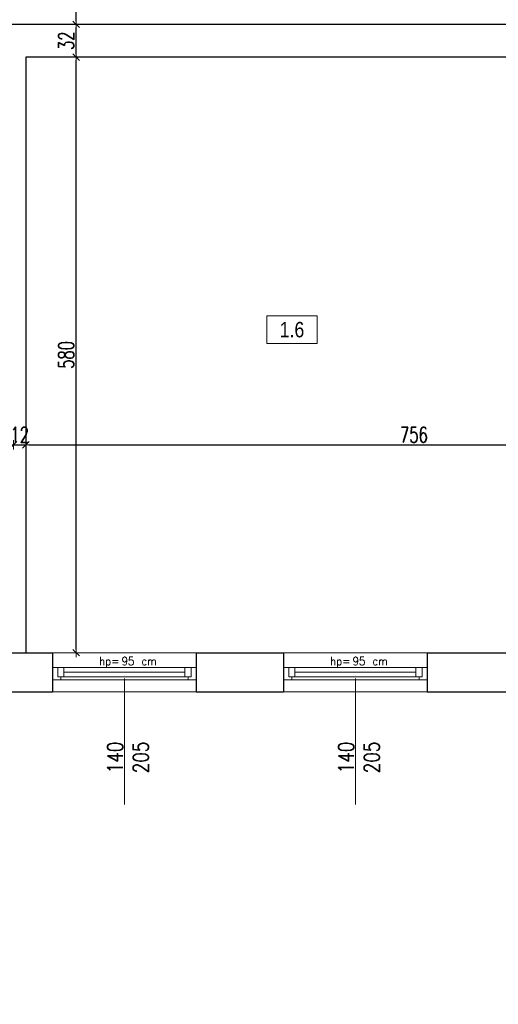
# Model space of a CAD drawing. Header units: millimetres. Extents: x 0 to 111311, y -48878 to -25280.
# Tile 169 of 244: x 100497 to 100963, y -32318 to -31359. Entities that reach past the tile are written whole.
import ezdxf

# ---------------------------------------------------------------- set-up
doc = ezdxf.new("R2010")
doc.units = ezdxf.units.MM
doc.layers.get('Defpoints').update_dxf_attribs({"color": 30})
for name, color, linetype, lineweight in [('J opisy', 7, 'Continuous', 9), ('J stolarka_okna', 144, 'Continuous', 0), ('J wymiary', 1, 'Continuous', 9), ('OPIS', 7, 'Continuous', 5), ('sciany', 252, 'Continuous', 30)]:
    doc.layers.add(name, color=color, linetype=linetype, lineweight=lineweight)
doc.styles.add('ADESK2', font='simplex', dxfattribs={"width": 0.7})
doc.styles.add('MtXpl_simplex_shx', font='simplex.shx')
doc.styles.get("Standard").update_dxf_attribs({"font": 'arial.ttf'})
doc.dimstyles.new('1-100', dxfattribs={"dimscale": 1.5, "dimtxt": 10, "dimasz": 2, "dimexe": 1, "dimexo": 1, "dimgap": 1.5, "dimtad": 1, "dimdec": 0, "dimrnd": 0.5, "dimdsep": 46, "dimtxsty": 'ADESK2', "dimblk": 'wymiar', "dimcen": -1, "dimdle": 5, "dimse1": 1, "dimse2": 1, "dimclrd": 256, "dimclre": 256, "dimclrt": 256, "dimadec": 0, "dimazin": 0, "dimtfac": 1, "dimtdec": 0, "dimtix": 1, "dimtmove": 0, "dimatfit": 3, "dimfxl": 20, "dimfxlon": 1, "dimtolj": 1, "dimtzin": 0, "dimarcsym": 0})

# ---------------------------------------------------------------- blocks, each defined once
blk = doc.blocks.new('wymiar')
for p, q in [((1.5, 0), (-1.5, 0)), ((1.06, 1.06), (-1.06, -1.06)), ((0, 1.5), (0, -1.5))]:
    blk.add_line(p, q)
blk = doc.blocks.new('*D2426')
at = {"layer": 'Defpoints', "color": 0, "ltscale": 4}
for p in [(100490.64, -31772.78), (100502.64, -31772.78), (100502.64, -31772.78)]:
    blk.add_point(p, dxfattribs=at)
at = {"layer": 'J wymiary', "lineweight": -2}
for p, q in [((100487.64, -31772.78), (100484.64, -31772.78)), ((100490.64, -31772.78), (100502.64, -31772.78)), ((100505.64, -31772.78), (100508.64, -31772.78))]:
    blk.add_line(p, q, dxfattribs=at)
at = {"layer": 'J wymiary', "lineweight": -2, "ltscale": 4, "xscale": 3, "yscale": 3, "zscale": 3}
blk.add_blockref('wymiar', (100490.64, -31772.78), dxfattribs=at)
at = {"layer": 'J wymiary', "lineweight": -2, "ltscale": 4, "xscale": 3, "yscale": 3, "zscale": 3, "rotation": 180}
blk.add_blockref('wymiar', (100502.64, -31772.78), dxfattribs=at)
at = {"layer": 'J wymiary', "ltscale": 4, "insert": (100496.64, -31763.03), "char_height": 15, "attachment_point": 5, "style": 'ADESK2'}
blk.add_mtext('\\A1;12', dxfattribs=at)
blk = doc.blocks.new('*D2427')
at = {"layer": 'Defpoints', "color": 0, "ltscale": 4}
for p in [(100502.64, -31772.78), (101258.64, -31772.78), (101258.64, -31772.78)]:
    blk.add_point(p, dxfattribs=at)
at = {"layer": 'J wymiary', "lineweight": -2}
blk.add_line((100505.64, -31772.78), (101255.64, -31772.78), dxfattribs=at)
at = {"layer": 'J wymiary', "lineweight": -2, "ltscale": 4, "xscale": 3, "yscale": 3, "zscale": 3, "rotation": 180}
blk.add_blockref('wymiar', (100502.64, -31772.78), dxfattribs=at)
at = {"layer": 'J wymiary', "lineweight": -2, "ltscale": 4, "xscale": 3, "yscale": 3, "zscale": 3}
blk.add_blockref('wymiar', (101258.64, -31772.78), dxfattribs=at)
at = {"layer": 'J wymiary', "ltscale": 4, "insert": (100880.64, -31763.03), "char_height": 15, "attachment_point": 5, "style": 'ADESK2'}
blk.add_mtext('\\A1;756', dxfattribs=at)
blk = doc.blocks.new('*D2455')
at = {"layer": 'Defpoints', "color": 0, "ltscale": 4}
for p in [(100528.64, -31395.28), (100551.74, -31395.28), (100528.64, -31975.28)]:
    blk.add_point(p, dxfattribs=at)
at = {"layer": 'J wymiary', "lineweight": -2}
blk.add_line((100551.74, -31972.28), (100551.74, -31398.28), dxfattribs=at)
at = {"layer": 'J wymiary', "lineweight": -2, "ltscale": 4, "xscale": 3, "yscale": 3, "zscale": 3}
for p, rotation in [((100551.74, -31395.28), 90), ((100551.74, -31975.28), 270)]:
    blk.add_blockref('wymiar', p, dxfattribs=dict(at, rotation=rotation))
at = {"layer": 'J wymiary', "ltscale": 4, "insert": (100541.99, -31685.28), "char_height": 15, "attachment_point": 5, "rotation": 90, "style": 'ADESK2'}
blk.add_mtext('\\A1;580', dxfattribs=at)
blk = doc.blocks.new('*D2456')
at = {"layer": 'Defpoints', "color": 0, "ltscale": 4}
for p in [(100551.74, -31363.28), (100551.74, -31363.28), (100551.74, -31395.28)]:
    blk.add_point(p, dxfattribs=at)
at = {"layer": 'J wymiary', "lineweight": -2}
blk.add_line((100551.74, -31392.28), (100551.74, -31366.28), dxfattribs=at)
at = {"layer": 'J wymiary', "lineweight": -2, "ltscale": 4, "xscale": 3, "yscale": 3, "zscale": 3}
for p, rotation in [((100551.74, -31363.28), 90), ((100551.74, -31395.28), 270)]:
    blk.add_blockref('wymiar', p, dxfattribs=dict(at, rotation=rotation))
at = {"layer": 'J wymiary', "ltscale": 4, "insert": (100541.99, -31379.28), "char_height": 15, "attachment_point": 5, "rotation": 90, "style": 'ADESK2'}
blk.add_mtext('\\A1;32', dxfattribs=at)
blk = doc.blocks.new('*D2457')
at = {"layer": 'Defpoints', "color": 0, "ltscale": 4}
for p in [(100551.74, -31113.28), (100551.74, -31113.28), (100551.74, -31363.28)]:
    blk.add_point(p, dxfattribs=at)
at = {"layer": 'J wymiary', "lineweight": -2}
blk.add_line((100551.74, -31360.28), (100551.74, -31116.28), dxfattribs=at)
at = {"layer": 'J wymiary', "lineweight": -2, "ltscale": 4, "xscale": 3, "yscale": 3, "zscale": 3}
for p, rotation in [((100551.74, -31113.28), 90), ((100551.74, -31363.28), 270)]:
    blk.add_blockref('wymiar', p, dxfattribs=dict(at, rotation=rotation))
at = {"layer": 'J wymiary', "ltscale": 4, "insert": (100541.99, -31238.28), "char_height": 15, "attachment_point": 5, "rotation": 90, "style": 'ADESK2'}
blk.add_mtext('\\A1;250', dxfattribs=at)
blk = doc.blocks.new('*D2567')
at = {"layer": 'Defpoints', "color": 0, "ltscale": 4}
for p in [(100477.64, -32006.92), (100528.64, -32007.7), (100528.64, -32470.7)]:
    blk.add_point(p, dxfattribs=at)
at = {"layer": 'J wymiary', "lineweight": -2, "ltscale": 4}
blk.add_line((100480.64, -32470.7), (100525.64, -32470.7), dxfattribs=at)
at = {"layer": 'J wymiary', "lineweight": -2, "ltscale": 4, "xscale": 3, "yscale": 3, "zscale": 3, "rotation": 180}
blk.add_blockref('wymiar', (100477.64, -32470.7), dxfattribs=at)
at = {"layer": 'J wymiary', "lineweight": -2, "ltscale": 4, "xscale": 3, "yscale": 3, "zscale": 3}
blk.add_blockref('wymiar', (100528.64, -32470.7), dxfattribs=at)
at = {"layer": 'J wymiary', "ltscale": 4, "insert": (100503.14, -32460.95), "char_height": 15, "attachment_point": 5, "style": 'ADESK2'}
blk.add_mtext('\\A1;51', dxfattribs=at)
blk = doc.blocks.new('*D2568')
at = {"layer": 'Defpoints', "color": 0, "ltscale": 4}
for p in [(100528.64, -32007.7), (100668.64, -32006.53), (100668.64, -32470.7)]:
    blk.add_point(p, dxfattribs=at)
at = {"layer": 'J wymiary', "lineweight": -2, "ltscale": 4}
blk.add_line((100531.64, -32470.7), (100665.64, -32470.7), dxfattribs=at)
at = {"layer": 'J wymiary', "lineweight": -2, "ltscale": 4, "xscale": 3, "yscale": 3, "zscale": 3, "rotation": 180}
blk.add_blockref('wymiar', (100528.64, -32470.7), dxfattribs=at)
at = {"layer": 'J wymiary', "lineweight": -2, "ltscale": 4, "xscale": 3, "yscale": 3, "zscale": 3}
blk.add_blockref('wymiar', (100668.64, -32470.7), dxfattribs=at)
at = {"layer": 'J wymiary', "ltscale": 4, "insert": (100598.64, -32460.95), "char_height": 15, "attachment_point": 5, "style": 'ADESK2'}
blk.add_mtext('\\A1;140', dxfattribs=at)
blk = doc.blocks.new('*D2569')
at = {"layer": 'Defpoints', "color": 0, "ltscale": 4}
for p in [(100668.64, -32006.53), (100753.64, -32006.92), (100753.64, -32470.7)]:
    blk.add_point(p, dxfattribs=at)
at = {"layer": 'J wymiary', "lineweight": -2, "ltscale": 4}
blk.add_line((100671.64, -32470.7), (100750.64, -32470.7), dxfattribs=at)
at = {"layer": 'J wymiary', "lineweight": -2, "ltscale": 4, "xscale": 3, "yscale": 3, "zscale": 3, "rotation": 180}
blk.add_blockref('wymiar', (100668.64, -32470.7), dxfattribs=at)
at = {"layer": 'J wymiary', "lineweight": -2, "ltscale": 4, "xscale": 3, "yscale": 3, "zscale": 3}
blk.add_blockref('wymiar', (100753.64, -32470.7), dxfattribs=at)
at = {"layer": 'J wymiary', "ltscale": 4, "insert": (100711.14, -32460.95), "char_height": 15, "attachment_point": 5, "style": 'ADESK2'}
blk.add_mtext('\\A1;85', dxfattribs=at)
blk = doc.blocks.new('*D2570')
at = {"layer": 'Defpoints', "color": 0, "ltscale": 4}
for p in [(100753.64, -32006.92), (100893.64, -32008.87), (100893.64, -32470.7)]:
    blk.add_point(p, dxfattribs=at)
at = {"layer": 'J wymiary', "lineweight": -2, "ltscale": 4}
blk.add_line((100756.64, -32470.7), (100890.64, -32470.7), dxfattribs=at)
at = {"layer": 'J wymiary', "lineweight": -2, "ltscale": 4, "xscale": 3, "yscale": 3, "zscale": 3, "rotation": 180}
blk.add_blockref('wymiar', (100753.64, -32470.7), dxfattribs=at)
at = {"layer": 'J wymiary', "lineweight": -2, "ltscale": 4, "xscale": 3, "yscale": 3, "zscale": 3}
blk.add_blockref('wymiar', (100893.64, -32470.7), dxfattribs=at)
at = {"layer": 'J wymiary', "ltscale": 4, "insert": (100823.64, -32460.95), "char_height": 15, "attachment_point": 5, "style": 'ADESK2'}
blk.add_mtext('\\A1;140', dxfattribs=at)
blk = doc.blocks.new('*D2571')
at = {"layer": 'Defpoints', "color": 0, "ltscale": 4}
for p in [(100893.64, -32008.87), (100979.64, -32007.7), (100979.64, -32470.7)]:
    blk.add_point(p, dxfattribs=at)
at = {"layer": 'J wymiary', "lineweight": -2, "ltscale": 4}
blk.add_line((100896.64, -32470.7), (100976.64, -32470.7), dxfattribs=at)
at = {"layer": 'J wymiary', "lineweight": -2, "ltscale": 4, "xscale": 3, "yscale": 3, "zscale": 3, "rotation": 180}
blk.add_blockref('wymiar', (100893.64, -32470.7), dxfattribs=at)
at = {"layer": 'J wymiary', "lineweight": -2, "ltscale": 4, "xscale": 3, "yscale": 3, "zscale": 3}
blk.add_blockref('wymiar', (100979.64, -32470.7), dxfattribs=at)
at = {"layer": 'J wymiary', "ltscale": 4, "insert": (100936.64, -32460.95), "char_height": 15, "attachment_point": 5, "style": 'ADESK2'}
blk.add_mtext('\\A1;86', dxfattribs=at)
blk = doc.blocks.new('*D2575')
at = {"layer": 'Defpoints', "color": 0, "ltscale": 4}
for p in [(96955.64, -30487.28), (102325.87, -30487.28), (102325.87, -32598.18)]:
    blk.add_point(p, dxfattribs=at)
at = {"layer": 'J wymiary', "lineweight": -2, "ltscale": 4}
blk.add_line((96958.64, -32598.18), (102322.87, -32598.18), dxfattribs=at)
at = {"layer": 'J wymiary', "lineweight": -2, "ltscale": 4, "xscale": 3, "yscale": 3, "zscale": 3, "rotation": 180}
blk.add_blockref('wymiar', (96955.64, -32598.18), dxfattribs=at)
at = {"layer": 'J wymiary', "lineweight": -2, "ltscale": 4, "xscale": 3, "yscale": 3, "zscale": 3}
blk.add_blockref('wymiar', (102325.87, -32598.18), dxfattribs=at)
at = {"layer": 'J wymiary', "ltscale": 4, "insert": (99640.76, -32588.43), "char_height": 15, "attachment_point": 5, "style": 'ADESK2'}
blk.add_mtext('\\A1;5370', dxfattribs=at)
blk = doc.blocks.new('*D2623')
at = {"layer": 'Defpoints', "color": 0, "ltscale": 4}
for p in [(98604.63, -27461.28), (102282.28, -32298.51), (102777.66, -32298.51)]:
    blk.add_point(p, dxfattribs=at)
at = {"layer": 'J wymiary', "lineweight": -2}
blk.add_line((102777.66, -27464.28), (102777.66, -32295.51), dxfattribs=at)
at = {"layer": 'J wymiary', "lineweight": -2, "ltscale": 4, "xscale": 3, "yscale": 3, "zscale": 3}
for p, rotation in [((102777.66, -27461.28), 90), ((102777.66, -32298.51), 270)]:
    blk.add_blockref('wymiar', p, dxfattribs=dict(at, rotation=rotation))
at = {"layer": 'J wymiary', "ltscale": 4, "insert": (102767.91, -29879.9), "char_height": 15, "attachment_point": 5, "rotation": 90, "style": 'ADESK2'}
blk.add_mtext('\\A1;4837', dxfattribs=at)

msp = doc.modelspace()

# ---------------------------------------------------------------- linework, layer by layer
at = {"layer": 'J opisy', "linetype": 'Continuous', "lineweight": 9}
for p, q in [((100598.644, -32000.284), (100598.644, -32123.284)), ((100823.644, -32000.284), (100823.644, -32123.284))]:
    msp.add_line(p, q, dxfattribs=at)
at = {"layer": 'J stolarka_okna', "linetype": 'Continuous', "lineweight": 9}
for p, q in [((100528.644, -31975.284), (100668.644, -31975.284)), ((100753.644, -31975.284), (100893.644, -31975.284)), ((100668.644, -31989.784), (100528.644, -31989.784)), ((100533.644, -31989.784), (100533.644, -31995.784)), ((100539.644, -31989.784), (100539.644, -31998.784)), ((100657.644, -31998.784), (100657.644, -31989.784)), ((100663.644, -31995.784), (100663.644, -31989.784)), ((100893.644, -31989.784), (100753.644, -31989.784)), ((100758.644, -31989.784), (100758.644, -31995.784)), ((100764.644, -31989.784), (100764.644, -31998.784)), ((100882.644, -31998.784), (100882.644, -31989.784)), ((100888.644, -31995.784), (100888.644, -31989.784)), ((100533.644, -31995.784), (100533.644, -31998.784)), ((100533.644, -31998.784), (100539.644, -31998.784)), ((100536.644, -31998.784), (100536.644, -32001.784)), ((100657.644, -31994.284), (100539.644, -31994.284)), ((100539.644, -31998.784), (100657.644, -31998.784)), ((100657.644, -31998.784), (100663.644, -31998.784)), ((100660.644, -31998.784), (100660.644, -32001.784)), ((100663.644, -31995.784), (100663.644, -31998.784)), ((100758.644, -31995.784), (100758.644, -31998.784)), ((100758.644, -31998.784), (100764.644, -31998.784)), ((100761.644, -31998.784), (100761.644, -32001.784)), ((100882.644, -31994.284), (100764.644, -31994.284)), ((100764.644, -31998.784), (100882.644, -31998.784)), ((100882.644, -31998.784), (100888.644, -31998.784)), ((100885.644, -31998.784), (100885.644, -32001.784)), ((100888.644, -31995.784), (100888.644, -31998.784)), ((100528.644, -32001.784), (100668.644, -32001.784)), ((100753.644, -32001.784), (100893.644, -32001.784)), ((100668.644, -32013.284), (100528.644, -32013.284)), ((100893.644, -32013.284), (100753.644, -32013.284))]:
    msp.add_line(p, q, dxfattribs=at)
at = {"layer": 'OPIS'}
msp.add_lwpolyline([(100786.264, -31674.18), (100737.514, -31674.18), (100737.514, -31647.305), (100786.264, -31647.305)], close=True, dxfattribs=at)
at = {"layer": 'sciany'}
for p, q in [((99965.644, -31363.284), (101009.36, -31363.284)), ((100716.644, -31395.284), (100502.644, -31395.284)), ((100502.644, -31395.284), (100502.644, -31975.284)), ((101258.644, -31395.284), (100687.644, -31395.284)), ((100477.644, -31975.284), (100528.644, -31975.284)), ((100528.644, -31975.284), (100528.644, -32013.284)), ((100668.644, -31975.284), (100753.644, -31975.284)), ((100668.644, -31975.284), (100668.644, -32013.284)), ((100753.644, -31975.284), (100753.644, -32013.284)), ((100893.644, -31975.284), (100979.644, -31975.284)), ((100893.644, -31975.284), (100893.644, -32013.284)), ((100477.644, -32013.284), (100528.644, -32013.284)), ((100668.644, -32013.284), (100753.644, -32013.284)), ((100893.644, -32013.284), (100979.644, -32013.284))]:
    msp.add_line(p, q, dxfattribs=at)

# ---------------------------------------------------------------- texts
at = {"layer": 'J opisy', "style": 'MtXpl_simplex_shx', "width": 0.9}
for s, p in [('hp=', (100574.07, -31987.44)), ('95', (100596.013, -31987.44)), ('hp=', (100799.07, -31987.44)), ('95', (100821.013, -31987.44)), ('cm', (100615.213, -31987.44)), ('cm', (100840.213, -31987.44))]:
    msp.add_text(s, height=8, dxfattribs=at).set_placement(p)
at = {"layer": 'J opisy', "char_height": 15, "width": 30.20626, "attachment_point": 5, "rotation": 90, "line_spacing_factor": 0.771429}
for insert in [(100602.074, -32077.319), (100827.074, -32077.319)]:
    msp.add_mtext('\\pxsm1;{\\Fsimplex|c238;\\W0.8;140\\Fsimplex|c0;\\P\\Fsimplex|c238;205}', dxfattribs=dict(at, insert=insert))
at = {"layer": 'OPIS', "insert": (100761.889, -31660.743), "char_height": 15, "width": 48.75, "attachment_point": 5, "line_spacing_factor": 0.857143}
msp.add_mtext('{\\fArial Narrow|b0|i0|c238|p34;1.6}', dxfattribs=at)

# ---------------------------------------------------------------- dimensions: what is measured, and where the dimension line sits
at = {"layer": 'J wymiary'}
dim = msp.add_linear_dim(base=(102777.657, -32298.51), p1=(98604.626, -27461.284), p2=(102282.279, -32298.51), angle=90, dimstyle='1-100', override={"dimblk": 'wymiar'}, dxfattribs=at)
dim.commit()
dim.dimension.update_dxf_attribs({"geometry": '*D2623', "text_midpoint": (102767.907, -29879.897)})
at = {"layer": 'J wymiary', "ltscale": 4}
for base, p1, p2, override, picture, middle in [((102325.87, -32598.181), (96955.644, -30487.284), (102325.87, -30487.284), {"dimblk": 'wymiar', "dimtmove": 1}, '*D2575', (99640.757, -32588.431)), ((100528.644, -32470.704), (100477.644, -32006.924), (100528.644, -32007.703), {"dimtmove": 1}, '*D2567', (100503.144, -32460.954)), ((100668.644, -32470.704), (100528.644, -32007.703), (100668.644, -32006.535), {"dimtmove": 1}, '*D2568', (100598.644, -32460.954)), ((100753.644, -32470.704), (100668.644, -32006.535), (100753.644, -32006.924), {"dimtmove": 1}, '*D2569', (100711.144, -32460.954)), ((100893.644, -32470.704), (100753.644, -32006.924), (100893.644, -32008.872), {"dimtmove": 1}, '*D2570', (100823.644, -32460.954)), ((100979.644, -32470.704), (100893.644, -32008.872), (100979.644, -32007.703), {"dimtmove": 1}, '*D2571', (100936.644, -32460.954))]:
    dim = msp.add_linear_dim(base=base, p1=p1, p2=p2, dimstyle='1-100', override=override, dxfattribs=at)
    dim.commit()
    dim.dimension.update_dxf_attribs({"geometry": picture, "text_midpoint": middle})
at = {"layer": 'J wymiary'}
for base, p1, p2, picture, middle in [((100551.742, -31113.284), (100551.742, -31363.284), (100551.742, -31113.284), '*D2457', (100541.992, -31238.284)), ((100551.742, -31363.284), (100551.742, -31395.284), (100551.742, -31363.284), '*D2456', (100541.992, -31379.284)), ((100551.742, -31395.284), (100528.644, -31975.284), (100528.644, -31395.284), '*D2455', (100541.992, -31685.284))]:
    dim = msp.add_linear_dim(base=base, p1=p1, p2=p2, angle=90, dimstyle='1-100', dxfattribs=at)
    dim.commit()
    dim.dimension.update_dxf_attribs({"geometry": picture, "text_midpoint": middle})
for base, p1, p2, picture, middle in [((100502.644, -31772.784), (100490.644, -31772.784), (100502.644, -31772.784), '*D2426', (100496.644, -31763.034)), ((101258.644, -31772.784), (100502.644, -31772.784), (101258.644, -31772.784), '*D2427', (100880.644, -31763.034))]:
    dim = msp.add_linear_dim(base=base, p1=p1, p2=p2, dimstyle='1-100', dxfattribs=at)
    dim.commit()
    dim.dimension.update_dxf_attribs({"geometry": picture, "text_midpoint": middle})

doc.saveas('drawing.dxf')
